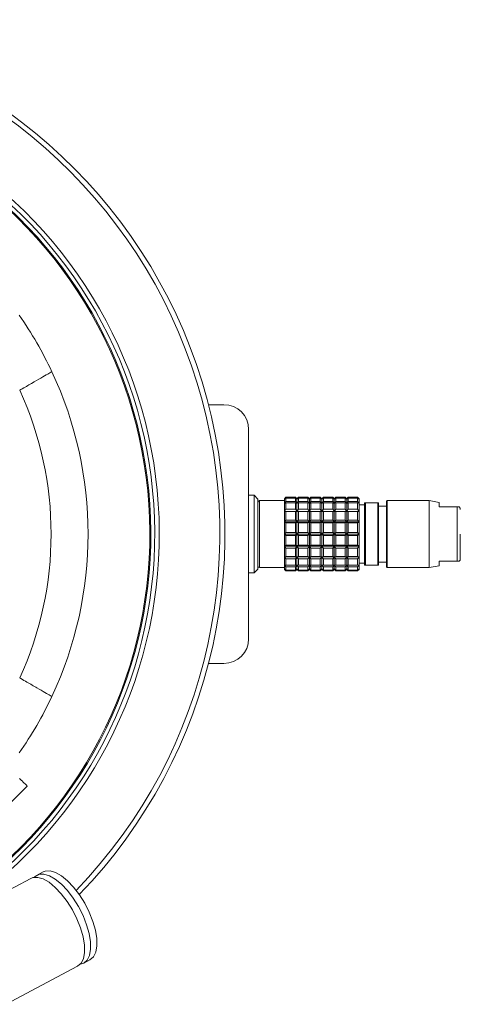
# Model space of a CAD drawing. Header units: inches. Extents: x -3.6 to 22.2, y -7.8 to 16.7.
# Tile 16 of 127: x 7.1 to 9.3, y -7.1 to -2.1. Entities that reach past the tile are written whole.
import ezdxf

# ---------------------------------------------------------------- set-up
doc = ezdxf.new("R2010")
doc.units = ezdxf.units.IN
doc.header["$MEASUREMENT"] = 0

msp = doc.modelspace()

# ---------------------------------------------------------------- linework, layer by layer
at = {"color": 7, "linetype": 'Continuous', "lineweight": 15}
for p, q in [((7.0808, -3.9975), (7.0872, -3.994)), ((8.0363, -4.0711), (8.1142, -4.0711)), ((8.2392, -4.1961), (8.2392, -5.2561)), ((8.2667, -4.5293), (8.2392, -4.5293)), ((8.2864, -4.549), (8.2667, -4.5293)), ((8.2667, -4.923), (8.2667, -4.5293)), ((8.2864, -4.9033), (8.2864, -4.549)), ((8.2864, -4.5647), (8.2864, -4.8875)), ((8.4203, -4.5568), (8.2943, -4.5568)), ((8.4281, -4.5391), (8.4203, -4.547)), ((8.4203, -4.5497), (8.4281, -4.5408)), ((8.4281, -4.5435), (8.4203, -4.5497)), ((8.4203, -4.547), (8.4203, -4.5497)), ((8.4203, -4.5497), (8.4203, -4.571)), ((8.4203, -4.571), (8.4281, -4.5605)), ((8.4281, -4.5682), (8.4203, -4.571)), ((8.4203, -4.571), (8.4203, -4.611)), ((8.4754, -4.5391), (8.4281, -4.5391)), ((8.4281, -4.5408), (8.4281, -4.5391)), ((8.4281, -4.5408), (8.4754, -4.5408)), ((8.4281, -4.5605), (8.4281, -4.5435)), ((8.4754, -4.5435), (8.4281, -4.5435)), ((8.4281, -4.5605), (8.4754, -4.5605)), ((8.4281, -4.6001), (8.4281, -4.5682)), ((8.4754, -4.5682), (8.4281, -4.5682)), ((8.4833, -4.547), (8.4754, -4.5391)), ((8.4754, -4.5408), (8.4754, -4.5391)), ((8.4754, -4.5408), (8.4833, -4.5497)), ((8.4754, -4.5605), (8.4754, -4.5435)), ((8.4833, -4.5497), (8.4754, -4.5435)), ((8.4754, -4.5605), (8.4833, -4.571)), ((8.4754, -4.6001), (8.4754, -4.5682)), ((8.4833, -4.571), (8.4754, -4.5682)), ((8.4911, -4.5391), (8.4833, -4.547)), ((8.4833, -4.5497), (8.4911, -4.5408)), ((8.4911, -4.5435), (8.4833, -4.5497)), ((8.4833, -4.5497), (8.4833, -4.547)), ((8.4833, -4.571), (8.4833, -4.5497)), ((8.4833, -4.571), (8.4911, -4.5605)), ((8.4911, -4.5682), (8.4833, -4.571)), ((8.4833, -4.611), (8.4833, -4.571)), ((8.5384, -4.5391), (8.4911, -4.5391)), ((8.4911, -4.5408), (8.4911, -4.5391)), ((8.4911, -4.5408), (8.5384, -4.5408)), ((8.4911, -4.5605), (8.4911, -4.5435)), ((8.5384, -4.5435), (8.4911, -4.5435)), ((8.4911, -4.5605), (8.5384, -4.5605)), ((8.4911, -4.6001), (8.4911, -4.5682)), ((8.5384, -4.5682), (8.4911, -4.5682)), ((8.5463, -4.547), (8.5384, -4.5391)), ((8.5384, -4.5408), (8.5384, -4.5391)), ((8.5384, -4.5408), (8.5463, -4.5497)), ((8.5384, -4.5605), (8.5384, -4.5435)), ((8.5463, -4.5497), (8.5384, -4.5435)), ((8.5384, -4.5605), (8.5463, -4.571)), ((8.5384, -4.6001), (8.5384, -4.5682)), ((8.5463, -4.571), (8.5384, -4.5682)), ((8.5541, -4.5391), (8.5463, -4.547)), ((8.5463, -4.5497), (8.5541, -4.5408)), ((8.5541, -4.5435), (8.5463, -4.5497)), ((8.5463, -4.5497), (8.5463, -4.547)), ((8.5463, -4.571), (8.5463, -4.5497)), ((8.5463, -4.571), (8.5541, -4.5605)), ((8.5541, -4.5682), (8.5463, -4.571)), ((8.5463, -4.611), (8.5463, -4.571)), ((8.6014, -4.5391), (8.5541, -4.5391)), ((8.5541, -4.5408), (8.5541, -4.5391)), ((8.5541, -4.5408), (8.6014, -4.5408)), ((8.5541, -4.5605), (8.5541, -4.5435)), ((8.6014, -4.5435), (8.5541, -4.5435)), ((8.5541, -4.5605), (8.6014, -4.5605)), ((8.5541, -4.6001), (8.5541, -4.5682)), ((8.6014, -4.5682), (8.5541, -4.5682)), ((8.6092, -4.547), (8.6014, -4.5391)), ((8.6014, -4.5408), (8.6014, -4.5391)), ((8.6014, -4.5408), (8.6092, -4.5497)), ((8.6014, -4.5605), (8.6014, -4.5435)), ((8.6092, -4.5497), (8.6014, -4.5435)), ((8.6014, -4.5605), (8.6092, -4.571)), ((8.6014, -4.6001), (8.6014, -4.5682)), ((8.6092, -4.571), (8.6014, -4.5682)), ((8.6171, -4.5391), (8.6092, -4.547)), ((8.6092, -4.5497), (8.6171, -4.5408)), ((8.6171, -4.5435), (8.6092, -4.5497)), ((8.6092, -4.5497), (8.6092, -4.547)), ((8.6092, -4.571), (8.6092, -4.5497)), ((8.6092, -4.571), (8.6171, -4.5605)), ((8.6171, -4.5682), (8.6092, -4.571)), ((8.6092, -4.611), (8.6092, -4.571)), ((8.6644, -4.5391), (8.6171, -4.5391)), ((8.6171, -4.5408), (8.6171, -4.5391)), ((8.6171, -4.5408), (8.6644, -4.5408)), ((8.6171, -4.5605), (8.6171, -4.5435)), ((8.6644, -4.5435), (8.6171, -4.5435)), ((8.6171, -4.5605), (8.6644, -4.5605)), ((8.6171, -4.6001), (8.6171, -4.5682)), ((8.6644, -4.5682), (8.6171, -4.5682)), ((8.6722, -4.547), (8.6644, -4.5391)), ((8.6644, -4.5408), (8.6644, -4.5391)), ((8.6644, -4.5408), (8.6722, -4.5497)), ((8.6644, -4.5605), (8.6644, -4.5435)), ((8.6722, -4.5497), (8.6644, -4.5435)), ((8.6644, -4.5605), (8.6722, -4.571)), ((8.6644, -4.6001), (8.6644, -4.5682)), ((8.6722, -4.571), (8.6644, -4.5682)), ((8.6801, -4.5391), (8.6722, -4.547)), ((8.6722, -4.5497), (8.6801, -4.5408)), ((8.6801, -4.5435), (8.6722, -4.5497)), ((8.6722, -4.5497), (8.6722, -4.547)), ((8.6722, -4.571), (8.6722, -4.5497)), ((8.6722, -4.571), (8.6801, -4.5605)), ((8.6801, -4.5682), (8.6722, -4.571)), ((8.6722, -4.611), (8.6722, -4.571)), ((8.7274, -4.5391), (8.6801, -4.5391)), ((8.6801, -4.5408), (8.6801, -4.5391)), ((8.6801, -4.5408), (8.7274, -4.5408)), ((8.6801, -4.5605), (8.6801, -4.5435)), ((8.7274, -4.5435), (8.6801, -4.5435)), ((8.6801, -4.5605), (8.7274, -4.5605)), ((8.6801, -4.6001), (8.6801, -4.5682)), ((8.7274, -4.5682), (8.6801, -4.5682)), ((8.7352, -4.547), (8.7274, -4.5391)), ((8.7274, -4.5408), (8.7274, -4.5391)), ((8.7274, -4.5408), (8.7352, -4.5497)), ((8.7274, -4.5605), (8.7274, -4.5435)), ((8.7352, -4.5497), (8.7274, -4.5435)), ((8.7274, -4.5605), (8.7352, -4.571)), ((8.7274, -4.6001), (8.7274, -4.5682)), ((8.7352, -4.571), (8.7274, -4.5682)), ((8.7431, -4.5391), (8.7352, -4.547)), ((8.7352, -4.5497), (8.7431, -4.5408)), ((8.7431, -4.5435), (8.7352, -4.5497)), ((8.7352, -4.5497), (8.7352, -4.547)), ((8.7352, -4.571), (8.7352, -4.5497)), ((8.7352, -4.571), (8.7431, -4.5605)), ((8.7431, -4.5682), (8.7352, -4.571)), ((8.7352, -4.611), (8.7352, -4.571)), ((8.7903, -4.5391), (8.7431, -4.5391)), ((8.7431, -4.5408), (8.7431, -4.5391)), ((8.7431, -4.5408), (8.7903, -4.5408)), ((8.7431, -4.5605), (8.7431, -4.5435)), ((8.7903, -4.5435), (8.7431, -4.5435)), ((8.7431, -4.5605), (8.7903, -4.5605)), ((8.7431, -4.6001), (8.7431, -4.5682)), ((8.7903, -4.5682), (8.7431, -4.5682)), ((8.7982, -4.547), (8.7903, -4.5391)), ((8.7903, -4.5408), (8.7903, -4.5391)), ((8.7903, -4.5408), (8.7982, -4.5497)), ((8.7903, -4.5605), (8.7903, -4.5435)), ((8.7982, -4.5497), (8.7903, -4.5435)), ((8.7903, -4.5605), (8.7982, -4.571)), ((8.7903, -4.6001), (8.7903, -4.5682)), ((8.7982, -4.571), (8.7903, -4.5682)), ((8.7982, -4.5497), (8.7982, -4.547)), ((8.7982, -4.571), (8.7982, -4.5497)), ((8.7982, -4.611), (8.7982, -4.571)), ((8.8258, -4.5785), (8.7982, -4.5785)), ((8.8258, -4.5686), (8.8258, -4.8836)), ((8.8297, -4.5686), (8.8258, -4.5686)), ((8.8297, -4.8836), (8.8297, -4.5686)), ((8.8927, -4.5686), (8.8297, -4.5686)), ((8.8927, -4.8836), (8.8927, -4.5686)), ((8.8966, -4.5686), (8.8927, -4.5686)), ((8.8966, -4.8836), (8.8966, -4.5686)), ((8.936, -4.5844), (8.8966, -4.5844)), ((8.94, -4.5568), (8.936, -4.5608)), ((8.936, -4.5608), (8.936, -4.8915)), ((9.1526, -4.5568), (8.94, -4.5568)), ((8.94, -4.8954), (8.94, -4.5568)), ((9.2037, -4.5659), (9.1526, -4.5568)), ((9.1526, -4.7261), (9.1526, -4.5568)), ((9.2037, -4.5883), (9.2037, -4.5659)), ((8.4203, -4.611), (8.4281, -4.6001)), ((8.4281, -4.6119), (8.4203, -4.611)), ((8.4203, -4.611), (8.4203, -4.6649)), ((8.4203, -4.611), (8.4833, -4.611)), ((8.4281, -4.6001), (8.4754, -4.6001)), ((8.4281, -4.655), (8.4281, -4.6119)), ((8.4754, -4.6119), (8.4281, -4.6119)), ((8.4754, -4.6001), (8.4833, -4.611)), ((8.4833, -4.611), (8.4754, -4.6119)), ((8.4754, -4.655), (8.4754, -4.6119)), ((8.4833, -4.611), (8.4911, -4.6001)), ((8.4833, -4.6649), (8.4833, -4.611)), ((8.4911, -4.6119), (8.4833, -4.611)), ((8.4833, -4.611), (8.5463, -4.611)), ((8.4911, -4.6001), (8.5384, -4.6001)), ((8.4911, -4.655), (8.4911, -4.6119)), ((8.5384, -4.6119), (8.4911, -4.6119)), ((8.5384, -4.6001), (8.5463, -4.611)), ((8.5463, -4.611), (8.5384, -4.6119)), ((8.5384, -4.655), (8.5384, -4.6119)), ((8.5463, -4.611), (8.5541, -4.6001)), ((8.5463, -4.6649), (8.5463, -4.611)), ((8.5541, -4.6119), (8.5463, -4.611)), ((8.5463, -4.611), (8.6092, -4.611)), ((8.5541, -4.6001), (8.6014, -4.6001)), ((8.5541, -4.655), (8.5541, -4.6119)), ((8.6014, -4.6119), (8.5541, -4.6119)), ((8.6014, -4.6001), (8.6092, -4.611)), ((8.6092, -4.611), (8.6014, -4.6119)), ((8.6014, -4.655), (8.6014, -4.6119)), ((8.6092, -4.611), (8.6171, -4.6001)), ((8.6092, -4.6649), (8.6092, -4.611)), ((8.6171, -4.6119), (8.6092, -4.611)), ((8.6092, -4.611), (8.6722, -4.611)), ((8.6171, -4.6001), (8.6644, -4.6001)), ((8.6171, -4.655), (8.6171, -4.6119)), ((8.6644, -4.6119), (8.6171, -4.6119)), ((8.6644, -4.6001), (8.6722, -4.611)), ((8.6722, -4.611), (8.6644, -4.6119)), ((8.6644, -4.655), (8.6644, -4.6119)), ((8.6722, -4.611), (8.6801, -4.6001)), ((8.6722, -4.6649), (8.6722, -4.611)), ((8.6801, -4.6119), (8.6722, -4.611)), ((8.6722, -4.611), (8.7352, -4.611)), ((8.6801, -4.6001), (8.7274, -4.6001)), ((8.6801, -4.655), (8.6801, -4.6119)), ((8.7274, -4.6119), (8.6801, -4.6119)), ((8.7274, -4.6001), (8.7352, -4.611)), ((8.7352, -4.611), (8.7274, -4.6119)), ((8.7274, -4.655), (8.7274, -4.6119)), ((8.7352, -4.611), (8.7431, -4.6001)), ((8.7352, -4.6649), (8.7352, -4.611)), ((8.7431, -4.6119), (8.7352, -4.611)), ((8.7352, -4.611), (8.7982, -4.611)), ((8.7431, -4.6001), (8.7903, -4.6001)), ((8.7431, -4.655), (8.7431, -4.6119)), ((8.7903, -4.6119), (8.7431, -4.6119)), ((8.7903, -4.6001), (8.7982, -4.611)), ((8.7982, -4.611), (8.7903, -4.6119)), ((8.7903, -4.655), (8.7903, -4.6119)), ((8.7982, -4.6649), (8.7982, -4.611)), ((9.2754, -4.5883), (9.2037, -4.5883)), ((9.2828, -4.5883), (9.2754, -4.5883)), ((9.2938, -4.5883), (9.2828, -4.5883)), ((9.2938, -4.8639), (9.2938, -4.5883)), ((8.4203, -4.6649), (8.4281, -4.655)), ((8.4203, -4.6649), (8.4203, -4.7261)), ((8.4281, -4.6695), (8.4203, -4.6649)), ((8.4203, -4.6649), (8.4833, -4.6649)), ((8.4281, -4.655), (8.4754, -4.655)), ((8.4281, -4.7184), (8.4281, -4.6695)), ((8.4754, -4.6695), (8.4281, -4.6695)), ((8.4754, -4.655), (8.4833, -4.6649)), ((8.4833, -4.6649), (8.4754, -4.6695)), ((8.4754, -4.7184), (8.4754, -4.6695)), ((8.4833, -4.6649), (8.4911, -4.655)), ((8.4833, -4.7261), (8.4833, -4.6649)), ((8.4911, -4.6695), (8.4833, -4.6649)), ((8.4833, -4.6649), (8.5463, -4.6649)), ((8.4911, -4.655), (8.5384, -4.655)), ((8.4911, -4.7184), (8.4911, -4.6695)), ((8.5384, -4.6695), (8.4911, -4.6695)), ((8.5384, -4.655), (8.5463, -4.6649)), ((8.5463, -4.6649), (8.5384, -4.6695)), ((8.5384, -4.7184), (8.5384, -4.6695)), ((8.5463, -4.6649), (8.5541, -4.655)), ((8.5463, -4.7261), (8.5463, -4.6649)), ((8.5541, -4.6695), (8.5463, -4.6649)), ((8.5463, -4.6649), (8.6092, -4.6649)), ((8.5541, -4.655), (8.6014, -4.655)), ((8.5541, -4.7184), (8.5541, -4.6695)), ((8.6014, -4.6695), (8.5541, -4.6695)), ((8.6014, -4.655), (8.6092, -4.6649)), ((8.6092, -4.6649), (8.6014, -4.6695)), ((8.6014, -4.7184), (8.6014, -4.6695)), ((8.6092, -4.6649), (8.6171, -4.655)), ((8.6092, -4.7261), (8.6092, -4.6649)), ((8.6171, -4.6695), (8.6092, -4.6649)), ((8.6092, -4.6649), (8.6722, -4.6649)), ((8.6171, -4.655), (8.6644, -4.655)), ((8.6171, -4.7184), (8.6171, -4.6695)), ((8.6644, -4.6695), (8.6171, -4.6695)), ((8.6644, -4.655), (8.6722, -4.6649)), ((8.6722, -4.6649), (8.6644, -4.6695)), ((8.6644, -4.7184), (8.6644, -4.6695)), ((8.6722, -4.6649), (8.6801, -4.655)), ((8.6722, -4.7261), (8.6722, -4.6649)), ((8.6801, -4.6695), (8.6722, -4.6649)), ((8.6722, -4.6649), (8.7352, -4.6649)), ((8.6801, -4.655), (8.7274, -4.655)), ((8.6801, -4.7184), (8.6801, -4.6695)), ((8.7274, -4.6695), (8.6801, -4.6695)), ((8.7274, -4.655), (8.7352, -4.6649)), ((8.7352, -4.6649), (8.7274, -4.6695)), ((8.7274, -4.7184), (8.7274, -4.6695)), ((8.7352, -4.6649), (8.7431, -4.655)), ((8.7352, -4.7261), (8.7352, -4.6649)), ((8.7431, -4.6695), (8.7352, -4.6649)), ((8.7352, -4.6649), (8.7982, -4.6649)), ((8.7431, -4.655), (8.7903, -4.655)), ((8.7431, -4.7184), (8.7431, -4.6695)), ((8.7903, -4.6695), (8.7431, -4.6695)), ((8.7903, -4.655), (8.7982, -4.6649)), ((8.7982, -4.6649), (8.7903, -4.6695)), ((8.7903, -4.7184), (8.7903, -4.6695)), ((8.7982, -4.7261), (8.7982, -4.6649)), ((8.4203, -4.7261), (8.4281, -4.7184)), ((8.4281, -4.7338), (8.4203, -4.7261)), ((8.4203, -4.7261), (8.4833, -4.7261)), ((8.4203, -4.7261), (8.4203, -4.7874)), ((8.4281, -4.7184), (8.4754, -4.7184)), ((8.4754, -4.7338), (8.4281, -4.7338)), ((8.4281, -4.7828), (8.4281, -4.7338)), ((8.4754, -4.7184), (8.4833, -4.7261)), ((8.4833, -4.7261), (8.4754, -4.7338)), ((8.4754, -4.7828), (8.4754, -4.7338)), ((8.4833, -4.7261), (8.4911, -4.7184)), ((8.4833, -4.7874), (8.4833, -4.7261)), ((8.4833, -4.7261), (8.5463, -4.7261)), ((8.4911, -4.7338), (8.4833, -4.7261)), ((8.4911, -4.7184), (8.5384, -4.7184)), ((8.5384, -4.7338), (8.4911, -4.7338)), ((8.4911, -4.7828), (8.4911, -4.7338)), ((8.5384, -4.7184), (8.5463, -4.7261)), ((8.5463, -4.7261), (8.5384, -4.7338)), ((8.5384, -4.7828), (8.5384, -4.7338)), ((8.5463, -4.7261), (8.5541, -4.7184)), ((8.5463, -4.7261), (8.6092, -4.7261)), ((8.5463, -4.7874), (8.5463, -4.7261)), ((8.5541, -4.7338), (8.5463, -4.7261)), ((8.5541, -4.7184), (8.6014, -4.7184)), ((8.6014, -4.7338), (8.5541, -4.7338)), ((8.5541, -4.7828), (8.5541, -4.7338)), ((8.6014, -4.7184), (8.6092, -4.7261)), ((8.6092, -4.7261), (8.6014, -4.7338)), ((8.6014, -4.7828), (8.6014, -4.7338)), ((8.6092, -4.7261), (8.6171, -4.7184)), ((8.6092, -4.7874), (8.6092, -4.7261)), ((8.6092, -4.7261), (8.6722, -4.7261)), ((8.6171, -4.7338), (8.6092, -4.7261)), ((8.6171, -4.7184), (8.6644, -4.7184)), ((8.6644, -4.7338), (8.6171, -4.7338)), ((8.6171, -4.7828), (8.6171, -4.7338)), ((8.6644, -4.7184), (8.6722, -4.7261)), ((8.6722, -4.7261), (8.6644, -4.7338)), ((8.6644, -4.7828), (8.6644, -4.7338)), ((8.6722, -4.7261), (8.6801, -4.7184)), ((8.6801, -4.7338), (8.6722, -4.7261)), ((8.6722, -4.7261), (8.7352, -4.7261)), ((8.6722, -4.7874), (8.6722, -4.7261)), ((8.6801, -4.7184), (8.7274, -4.7184)), ((8.7274, -4.7338), (8.6801, -4.7338)), ((8.6801, -4.7828), (8.6801, -4.7338)), ((8.7274, -4.7184), (8.7352, -4.7261)), ((8.7352, -4.7261), (8.7274, -4.7338)), ((8.7274, -4.7828), (8.7274, -4.7338)), ((8.7352, -4.7261), (8.7431, -4.7184)), ((8.7352, -4.7874), (8.7352, -4.7261)), ((8.7431, -4.7338), (8.7352, -4.7261)), ((8.7352, -4.7261), (8.7982, -4.7261)), ((8.7431, -4.7184), (8.7903, -4.7184)), ((8.7431, -4.7828), (8.7431, -4.7338)), ((8.7903, -4.7338), (8.7431, -4.7338)), ((8.7903, -4.7184), (8.7982, -4.7261)), ((8.7982, -4.7261), (8.7903, -4.7338)), ((8.7903, -4.7828), (8.7903, -4.7338)), ((8.7982, -4.7874), (8.7982, -4.7261)), ((9.1526, -4.8954), (9.1526, -4.7261)), ((8.4203, -4.7874), (8.4281, -4.7828)), ((8.4281, -4.7828), (8.4754, -4.7828)), ((8.4754, -4.7828), (8.4833, -4.7874)), ((8.4833, -4.7874), (8.4911, -4.7828)), ((8.4911, -4.7828), (8.5384, -4.7828)), ((8.5384, -4.7828), (8.5463, -4.7874)), ((8.5463, -4.7874), (8.5541, -4.7828)), ((8.5541, -4.7828), (8.6014, -4.7828)), ((8.6014, -4.7828), (8.6092, -4.7874)), ((8.6092, -4.7874), (8.6171, -4.7828)), ((8.6171, -4.7828), (8.6644, -4.7828)), ((8.6644, -4.7828), (8.6722, -4.7874)), ((8.6722, -4.7874), (8.6801, -4.7828)), ((8.6801, -4.7828), (8.7274, -4.7828)), ((8.7274, -4.7828), (8.7352, -4.7874)), ((8.7352, -4.7874), (8.7431, -4.7828)), ((8.7431, -4.7828), (8.7903, -4.7828)), ((8.7903, -4.7828), (8.7982, -4.7874)), ((8.4203, -4.7874), (8.4833, -4.7874)), ((8.4281, -4.7973), (8.4203, -4.7874)), ((8.4203, -4.7874), (8.4203, -4.8413)), ((8.4754, -4.7973), (8.4281, -4.7973)), ((8.4281, -4.8403), (8.4281, -4.7973)), ((8.4833, -4.7874), (8.4754, -4.7973)), ((8.4754, -4.8403), (8.4754, -4.7973)), ((8.4833, -4.7874), (8.5463, -4.7874)), ((8.4911, -4.7973), (8.4833, -4.7874)), ((8.4833, -4.8413), (8.4833, -4.7874)), ((8.5384, -4.7973), (8.4911, -4.7973)), ((8.4911, -4.8403), (8.4911, -4.7973)), ((8.5463, -4.7874), (8.5384, -4.7973)), ((8.5384, -4.8403), (8.5384, -4.7973)), ((8.5463, -4.7874), (8.6092, -4.7874)), ((8.5541, -4.7973), (8.5463, -4.7874)), ((8.5463, -4.8413), (8.5463, -4.7874)), ((8.6014, -4.7973), (8.5541, -4.7973)), ((8.5541, -4.8403), (8.5541, -4.7973)), ((8.6092, -4.7874), (8.6014, -4.7973)), ((8.6014, -4.8403), (8.6014, -4.7973)), ((8.6092, -4.7874), (8.6722, -4.7874)), ((8.6092, -4.8413), (8.6092, -4.7874)), ((8.6171, -4.7973), (8.6092, -4.7874)), ((8.6644, -4.7973), (8.6171, -4.7973)), ((8.6171, -4.8403), (8.6171, -4.7973)), ((8.6722, -4.7874), (8.6644, -4.7973)), ((8.6644, -4.8403), (8.6644, -4.7973)), ((8.6722, -4.7874), (8.7352, -4.7874)), ((8.6722, -4.8413), (8.6722, -4.7874)), ((8.6801, -4.7973), (8.6722, -4.7874)), ((8.7274, -4.7973), (8.6801, -4.7973)), ((8.6801, -4.8403), (8.6801, -4.7973)), ((8.7352, -4.7874), (8.7274, -4.7973)), ((8.7274, -4.8403), (8.7274, -4.7973)), ((8.7352, -4.7874), (8.7982, -4.7874)), ((8.7352, -4.8413), (8.7352, -4.7874)), ((8.7431, -4.7973), (8.7352, -4.7874)), ((8.7431, -4.8403), (8.7431, -4.7973)), ((8.7903, -4.7973), (8.7431, -4.7973)), ((8.7982, -4.7874), (8.7903, -4.7973)), ((8.7903, -4.8403), (8.7903, -4.7973)), ((8.7982, -4.8413), (8.7982, -4.7874)), ((8.4203, -4.8413), (8.4281, -4.8403)), ((8.4203, -4.8413), (8.4833, -4.8413)), ((8.4281, -4.8521), (8.4203, -4.8413)), ((8.4203, -4.8413), (8.4203, -4.8813)), ((8.4203, -4.8813), (8.4281, -4.8841)), ((8.4281, -4.8918), (8.4203, -4.8813)), ((8.4203, -4.8813), (8.4203, -4.9025)), ((8.4281, -4.8403), (8.4754, -4.8403)), ((8.4281, -4.8841), (8.4281, -4.8521)), ((8.4754, -4.8521), (8.4281, -4.8521)), ((8.4281, -4.8841), (8.4754, -4.8841)), ((8.4754, -4.8403), (8.4833, -4.8413)), ((8.4833, -4.8413), (8.4754, -4.8521)), ((8.4754, -4.8841), (8.4754, -4.8521)), ((8.4754, -4.8841), (8.4833, -4.8813)), ((8.4833, -4.8813), (8.4754, -4.8918)), ((8.4833, -4.8413), (8.4911, -4.8403)), ((8.4833, -4.8413), (8.5463, -4.8413)), ((8.4833, -4.8813), (8.4833, -4.8413)), ((8.4911, -4.8521), (8.4833, -4.8413)), ((8.4833, -4.8813), (8.4911, -4.8841)), ((8.4833, -4.9025), (8.4833, -4.8813)), ((8.4911, -4.8918), (8.4833, -4.8813)), ((8.4911, -4.8403), (8.5384, -4.8403)), ((8.4911, -4.8841), (8.4911, -4.8521)), ((8.5384, -4.8521), (8.4911, -4.8521)), ((8.4911, -4.8841), (8.5384, -4.8841)), ((8.5384, -4.8403), (8.5463, -4.8413)), ((8.5463, -4.8413), (8.5384, -4.8521)), ((8.5384, -4.8841), (8.5384, -4.8521)), ((8.5384, -4.8841), (8.5463, -4.8813)), ((8.5463, -4.8813), (8.5384, -4.8918)), ((8.5463, -4.8413), (8.5541, -4.8403)), ((8.5463, -4.8413), (8.6092, -4.8413)), ((8.5463, -4.8813), (8.5463, -4.8413)), ((8.5541, -4.8521), (8.5463, -4.8413)), ((8.5463, -4.8813), (8.5541, -4.8841)), ((8.5463, -4.9025), (8.5463, -4.8813)), ((8.5541, -4.8918), (8.5463, -4.8813)), ((8.5541, -4.8403), (8.6014, -4.8403)), ((8.5541, -4.8841), (8.5541, -4.8521)), ((8.6014, -4.8521), (8.5541, -4.8521)), ((8.5541, -4.8841), (8.6014, -4.8841)), ((8.6014, -4.8403), (8.6092, -4.8413)), ((8.6092, -4.8413), (8.6014, -4.8521)), ((8.6014, -4.8841), (8.6014, -4.8521)), ((8.6014, -4.8841), (8.6092, -4.8813)), ((8.6092, -4.8813), (8.6014, -4.8918)), ((8.6092, -4.8413), (8.6171, -4.8403)), ((8.6092, -4.8413), (8.6722, -4.8413)), ((8.6092, -4.8813), (8.6092, -4.8413)), ((8.6171, -4.8521), (8.6092, -4.8413)), ((8.6092, -4.8813), (8.6171, -4.8841)), ((8.6171, -4.8918), (8.6092, -4.8813)), ((8.6092, -4.9025), (8.6092, -4.8813)), ((8.6171, -4.8403), (8.6644, -4.8403)), ((8.6171, -4.8841), (8.6171, -4.8521)), ((8.6644, -4.8521), (8.6171, -4.8521)), ((8.6171, -4.8841), (8.6644, -4.8841)), ((8.6644, -4.8403), (8.6722, -4.8413)), ((8.6722, -4.8413), (8.6644, -4.8521)), ((8.6644, -4.8841), (8.6644, -4.8521)), ((8.6644, -4.8841), (8.6722, -4.8813)), ((8.6722, -4.8813), (8.6644, -4.8918)), ((8.6722, -4.8413), (8.6801, -4.8403)), ((8.6722, -4.8413), (8.7352, -4.8413)), ((8.6722, -4.8813), (8.6722, -4.8413)), ((8.6801, -4.8521), (8.6722, -4.8413)), ((8.6722, -4.8813), (8.6801, -4.8841)), ((8.6801, -4.8918), (8.6722, -4.8813)), ((8.6722, -4.9025), (8.6722, -4.8813)), ((8.6801, -4.8403), (8.7274, -4.8403)), ((8.6801, -4.8841), (8.6801, -4.8521)), ((8.7274, -4.8521), (8.6801, -4.8521)), ((8.6801, -4.8841), (8.7274, -4.8841)), ((8.7274, -4.8403), (8.7352, -4.8413)), ((8.7352, -4.8413), (8.7274, -4.8521)), ((8.7274, -4.8841), (8.7274, -4.8521)), ((8.7274, -4.8841), (8.7352, -4.8813)), ((8.7352, -4.8813), (8.7274, -4.8918)), ((8.7352, -4.8413), (8.7431, -4.8403)), ((8.7352, -4.8413), (8.7982, -4.8413)), ((8.7352, -4.8813), (8.7352, -4.8413)), ((8.7431, -4.8521), (8.7352, -4.8413)), ((8.7352, -4.8813), (8.7431, -4.8841)), ((8.7431, -4.8918), (8.7352, -4.8813)), ((8.7352, -4.9025), (8.7352, -4.8813)), ((8.7431, -4.8403), (8.7903, -4.8403)), ((8.7431, -4.8841), (8.7431, -4.8521)), ((8.7903, -4.8521), (8.7431, -4.8521)), ((8.7431, -4.8841), (8.7903, -4.8841)), ((8.7903, -4.8403), (8.7982, -4.8413)), ((8.7982, -4.8413), (8.7903, -4.8521)), ((8.7903, -4.8841), (8.7903, -4.8521)), ((8.7903, -4.8841), (8.7982, -4.8813)), ((8.7982, -4.8813), (8.7903, -4.8918)), ((8.7982, -4.8813), (8.7982, -4.8413)), ((8.7982, -4.8738), (8.8258, -4.8738)), ((8.7982, -4.9025), (8.7982, -4.8813)), ((8.8258, -4.8836), (8.8297, -4.8836)), ((8.8297, -4.8836), (8.8927, -4.8836)), ((8.8927, -4.8836), (8.8966, -4.8836)), ((8.8966, -4.8679), (8.936, -4.8679)), ((9.2037, -4.8639), (9.2754, -4.8639)), ((9.2037, -4.8864), (9.2037, -4.8639)), ((9.2754, -4.8639), (9.2828, -4.8639)), ((9.2828, -4.8639), (9.2938, -4.8639)), ((8.2392, -4.923), (8.2667, -4.923)), ((8.2667, -4.923), (8.2864, -4.9033)), ((8.2943, -4.8954), (8.4203, -4.8954)), ((8.4203, -4.9025), (8.4281, -4.9088)), ((8.4281, -4.9115), (8.4203, -4.9025)), ((8.4203, -4.9025), (8.4203, -4.9053)), ((8.4203, -4.9053), (8.4281, -4.9131)), ((8.4754, -4.8918), (8.4281, -4.8918)), ((8.4281, -4.9088), (8.4281, -4.8918)), ((8.4281, -4.9088), (8.4754, -4.9088)), ((8.4754, -4.9115), (8.4281, -4.9115)), ((8.4281, -4.9131), (8.4281, -4.9115)), ((8.4281, -4.9131), (8.4754, -4.9131)), ((8.4754, -4.9088), (8.4754, -4.8918)), ((8.4754, -4.9088), (8.4833, -4.9025)), ((8.4833, -4.9025), (8.4754, -4.9115)), ((8.4754, -4.9131), (8.4833, -4.9053)), ((8.4754, -4.9131), (8.4754, -4.9115)), ((8.4833, -4.9025), (8.4911, -4.9088)), ((8.4833, -4.9053), (8.4833, -4.9025)), ((8.4911, -4.9115), (8.4833, -4.9025)), ((8.4833, -4.9053), (8.4911, -4.9131)), ((8.5384, -4.8918), (8.4911, -4.8918)), ((8.4911, -4.9088), (8.4911, -4.8918)), ((8.4911, -4.9088), (8.5384, -4.9088)), ((8.4911, -4.9131), (8.4911, -4.9115)), ((8.5384, -4.9115), (8.4911, -4.9115)), ((8.4911, -4.9131), (8.5384, -4.9131)), ((8.5384, -4.9088), (8.5384, -4.8918)), ((8.5384, -4.9088), (8.5463, -4.9025)), ((8.5463, -4.9025), (8.5384, -4.9115)), ((8.5384, -4.9131), (8.5463, -4.9053)), ((8.5384, -4.9131), (8.5384, -4.9115)), ((8.5463, -4.9025), (8.5541, -4.9088)), ((8.5541, -4.9115), (8.5463, -4.9025)), ((8.5463, -4.9053), (8.5463, -4.9025)), ((8.5463, -4.9053), (8.5541, -4.9131)), ((8.5541, -4.9088), (8.5541, -4.8918)), ((8.6014, -4.8918), (8.5541, -4.8918)), ((8.5541, -4.9088), (8.6014, -4.9088)), ((8.6014, -4.9115), (8.5541, -4.9115)), ((8.5541, -4.9131), (8.5541, -4.9115)), ((8.5541, -4.9131), (8.6014, -4.9131)), ((8.6014, -4.9088), (8.6014, -4.8918)), ((8.6014, -4.9088), (8.6092, -4.9025)), ((8.6092, -4.9025), (8.6014, -4.9115)), ((8.6014, -4.9131), (8.6092, -4.9053)), ((8.6014, -4.9131), (8.6014, -4.9115)), ((8.6092, -4.9025), (8.6171, -4.9088)), ((8.6171, -4.9115), (8.6092, -4.9025)), ((8.6092, -4.9053), (8.6092, -4.9025)), ((8.6092, -4.9053), (8.6171, -4.9131)), ((8.6644, -4.8918), (8.6171, -4.8918)), ((8.6171, -4.9088), (8.6171, -4.8918)), ((8.6171, -4.9088), (8.6644, -4.9088)), ((8.6644, -4.9115), (8.6171, -4.9115)), ((8.6171, -4.9131), (8.6171, -4.9115)), ((8.6171, -4.9131), (8.6644, -4.9131)), ((8.6644, -4.9088), (8.6644, -4.8918)), ((8.6644, -4.9088), (8.6722, -4.9025)), ((8.6722, -4.9025), (8.6644, -4.9115)), ((8.6644, -4.9131), (8.6722, -4.9053)), ((8.6644, -4.9131), (8.6644, -4.9115)), ((8.6722, -4.9025), (8.6801, -4.9088)), ((8.6722, -4.9053), (8.6722, -4.9025)), ((8.6801, -4.9115), (8.6722, -4.9025)), ((8.6722, -4.9053), (8.6801, -4.9131)), ((8.7274, -4.8918), (8.6801, -4.8918)), ((8.6801, -4.9088), (8.6801, -4.8918)), ((8.6801, -4.9088), (8.7274, -4.9088)), ((8.6801, -4.9131), (8.6801, -4.9115)), ((8.7274, -4.9115), (8.6801, -4.9115)), ((8.6801, -4.9131), (8.7274, -4.9131)), ((8.7274, -4.9088), (8.7274, -4.8918)), ((8.7274, -4.9088), (8.7352, -4.9025)), ((8.7352, -4.9025), (8.7274, -4.9115)), ((8.7274, -4.9131), (8.7352, -4.9053)), ((8.7274, -4.9131), (8.7274, -4.9115)), ((8.7352, -4.9025), (8.7431, -4.9088)), ((8.7431, -4.9115), (8.7352, -4.9025)), ((8.7352, -4.9053), (8.7352, -4.9025)), ((8.7352, -4.9053), (8.7431, -4.9131)), ((8.7903, -4.8918), (8.7431, -4.8918)), ((8.7431, -4.9088), (8.7431, -4.8918)), ((8.7431, -4.9088), (8.7903, -4.9088)), ((8.7903, -4.9115), (8.7431, -4.9115)), ((8.7431, -4.9131), (8.7431, -4.9115)), ((8.7431, -4.9131), (8.7903, -4.9131)), ((8.7903, -4.9088), (8.7903, -4.8918)), ((8.7903, -4.9088), (8.7982, -4.9025)), ((8.7982, -4.9025), (8.7903, -4.9115)), ((8.7903, -4.9131), (8.7982, -4.9053)), ((8.7903, -4.9131), (8.7903, -4.9115)), ((8.7982, -4.9053), (8.7982, -4.9025)), ((8.936, -4.8915), (8.94, -4.8954)), ((8.94, -4.8954), (9.1526, -4.8954)), ((9.1526, -4.8954), (9.2037, -4.8864)), ((8.1142, -5.3811), (8.0363, -5.3811)), ((7.0872, -5.4582), (7.0808, -5.4547)), ((7.031, -6.0912), (7.1194, -6.0028)), ((7.1372, -6.4698), (6.7751, -6.6623)), ((7.1996, -6.4366), (7.1684, -6.4532)), ((7.0117, -7.1073), (7.3737, -6.9148)), ((7.405, -6.8982), (7.4362, -6.8816))]:
    msp.add_line(p, q, dxfattribs=at)
at = {"color": 8, "linetype": 'Continuous', "lineweight": 15}
msp.add_line((8.2943, -4.8954), (8.2943, -4.5568), dxfattribs=at)
at = {"color": 7, "linetype": 'Continuous', "lineweight": 15, "flags": 128}
for points in [[(7.4362, -6.8816), (7.4535, -6.8666), (7.4652, -6.843), (7.4709, -6.812), (7.4704, -6.7747), (7.4636, -6.7326), (7.4508, -6.6876), (7.4326, -6.6413), (7.4097, -6.5958), (7.383, -6.5529), (7.3537, -6.5144), (7.3229, -6.4818), (7.2919, -6.4564), (7.262, -6.4393), (7.2343, -6.4313), (7.2101, -6.4325), (7.1996, -6.4366)], [(7.3737, -6.9148), (7.391, -6.8998), (7.4028, -6.8762), (7.4085, -6.8452), (7.4079, -6.8078), (7.4011, -6.7658), (7.3884, -6.7207), (7.3702, -6.6745), (7.3473, -6.629), (7.3206, -6.5861), (7.2913, -6.5476), (7.2605, -6.515), (7.2295, -6.4896), (7.1996, -6.4725), (7.1719, -6.4645), (7.1477, -6.4657), (7.1372, -6.4698)], [(7.3878, -6.9036), (7.405, -6.8982), (7.4223, -6.8832), (7.434, -6.8596), (7.4397, -6.8286), (7.4392, -6.7913), (7.4324, -6.7492), (7.4196, -6.7041), (7.4014, -6.6579), (7.3785, -6.6124), (7.3518, -6.5695), (7.3225, -6.531), (7.2917, -6.4984), (7.2607, -6.473), (7.2308, -6.4559), (7.2031, -6.4479), (7.1789, -6.4491), (7.1591, -6.4597), (7.1543, -6.4644)]]:
    msp.add_lwpolyline(points, dxfattribs=at)
at = {"color": 7, "linetype": 'Continuous', "lineweight": 15}
for centre, radius, start, end in [((5.4892, -4.7261), 2.63, 316.0386, 82.0465), ((5.4892, -4.7261), 2.275, 302.9639, 54.1221), ((5.4892, -4.7261), 2.25, 303.0192, 54.0891), ((5.4892, -4.7261), 2.255, 303.008, 54.0992), ((5.4892, -4.7261), 1.9375, 25.1147, 34.8853), ((5.4892, -4.7261), 1.9375, 334.8853, 25.1147), ((5.4892, -4.7261), 1.7505, 335.4034, 24.5966), ((8.1142, -4.1961), 0.125, 0, 90), ((8.2943, -4.5647), 0.00787, 90, 180), ((9.2903, -4.6011), 0.0197, 0, 41.0533), ((9.2903, -4.8511), 0.0197, 319.0057, 360), ((8.2943, -4.8875), 0.00787, 180, 270), ((8.1142, -5.2561), 0.125, 270, 0), ((5.4892, -4.7261), 1.9375, 325.1147, 334.8853)]:
    msp.add_arc(centre, radius, start, end, dxfattribs=at)
at = {"color": 8, "linetype": 'Continuous', "lineweight": 15}
for radius, start, end in [(2.6042, 316.138, 82.0465), (2.298, 302.914, 54.1151)]:
    msp.add_arc((5.4892, -4.7261), radius, start, end, dxfattribs=at)
at = {"color": 7, "linetype": 'Continuous', "lineweight": 15}
for points, knots in [([(7.0872, -3.994), (7.1055, -3.9835), (7.142, -3.9624), (7.1897, -3.9349), (7.2248, -3.9146), (7.2415, -3.905), (7.243, -3.9041), (7.2435, -3.9038)], [0, 0, 0, 0, 0.221192, 0.442436, 0.66314, 0.882991, 1, 1, 1, 1]), ([(9.305, -4.5883), (9.3051, -4.5883), (9.3053, -4.5883), (9.3039, -4.5883), (9.3012, -4.5883), (9.2972, -4.5883), (9.2948, -4.5883), (9.2938, -4.5883)], [0, 0, 0, 0, 0.17236, 0.481565, 0.799096, 0.915103, 1, 1, 1, 1]), ([(9.31, -4.8511), (9.31, -4.8495), (9.31, -4.8469), (9.31, -4.8313), (9.31, -4.8151), (9.31, -4.7952), (9.31, -4.7661), (9.31, -4.7418), (9.31, -4.7261)], [0, 0, 0, 0, 0.239443, 0.369775, 0.5, 0.630332, 0.760557, 1, 1, 1, 1]), ([(9.2938, -4.8639), (9.2949, -4.8639), (9.2979, -4.8639), (9.3028, -4.8639), (9.3051, -4.8639), (9.305, -4.8639), (9.305, -4.8639)], [0, 0, 0, 0, 0.093638, 0.252176, 0.737155, 1, 1, 1, 1]), ([(7.2435, -5.5485), (7.2417, -5.5474), (7.2381, -5.5454), (7.2103, -5.5293), (7.1692, -5.5056), (7.1255, -5.4803), (7.0973, -5.464), (7.0872, -5.4582)], [0, 0, 0, 0, 0.219054, 0.438123, 0.65753, 0.877706, 1, 1, 1, 1]), ([(7.1194, -6.0028), (7.1179, -6.0013), (7.1153, -5.9987), (7.0984, -5.9818), (7.0848, -5.9682), (7.0805, -5.9639)], [0, 0, 0, 0, 0.468578, 0.832628, 1, 1, 1, 1])]:
    msp.add_open_spline(points, degree=3, knots=knots, dxfattribs=at)

doc.saveas('drawing.dxf')
